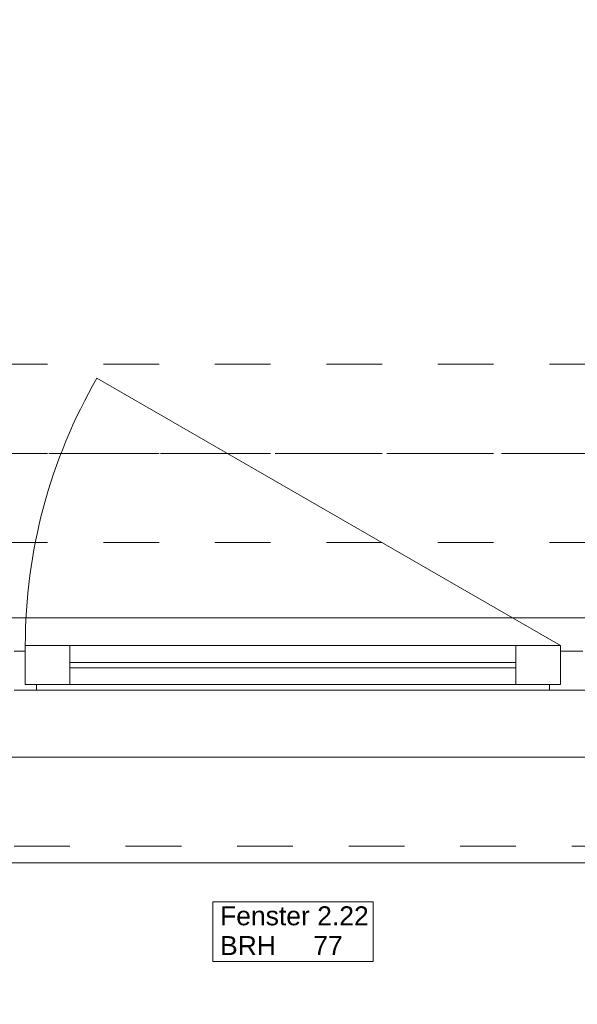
# Model space of a CAD drawing. Header units: metres. Extents: x -3.5 to 65.3, y -10.9 to 16.7.
# Tile 19 of 184: x 12.6 to 13.6, y -0.4 to 1.3. Entities that reach past the tile are written whole.
import ezdxf

# ---------------------------------------------------------------- set-up
doc = ezdxf.new("R2010")
doc.units = ezdxf.units.M
doc.header["$MEASUREMENT"] = 0
for name, pattern in [('Achse', [0.08, 0.04, -0.02, 0, -0.02]), ('Strichlinie doppelt', [0.218722, 0.105833, -0.042333, 0.028222, -0.042333]), ('Strichlinie eng', [0.046, 0.03, -0.016]), ('Untersicht', [0.04, 0.03, -0.01])]:
    doc.linetypes.add(name, pattern=pattern)
for name, color, linetype in [('451 - Universal.Achsen Raster', 7, 'Continuous'), ('603 - Struktur.Bodenplatte_ Decke Roh', 7, 'Continuous'), ('604 - Struktur.Wand Aussen', 7, 'Continuous'), ('608 - Struktur.Träger', 7, 'Continuous')]:
    doc.layers.add(name, color=color, linetype=linetype)
doc.styles.add('ERSTELLTER_STIL_1', font='txt')

msp = doc.modelspace()

# ---------------------------------------------------------------- linework, layer by layer
at = {"layer": '451 - Universal.Achsen Raster', "color": 160, "linetype": 'Strichlinie doppelt', "lineweight": 9, "true_color": 0x3232ff}
msp.add_line((64.935, 0.55), (-3.175, 0.55), dxfattribs=at)
at = {"layer": '603 - Struktur.Bodenplatte_ Decke Roh', "color": 7, "linetype": 'Continuous', "lineweight": 18, "flags": 128}
msp.add_lwpolyline([(-0.015, 13.695), (-0.015, 0.005), (43.89, 0.005)], dxfattribs=at)
at = {"layer": '604 - Struktur.Wand Aussen', "color": 7, "linetype": 'Continuous', "lineweight": 9}
for p, q in [((13.6, 0.205), (12.7686, 0.685)), ((11.93, 0.255), (14.31, 0.255)), ((12.02, -0.185), (14.22, -0.185))]:
    msp.add_line(p, q, dxfattribs=at)
at = {"layer": '604 - Struktur.Wand Aussen', "color": 7, "linetype": 'Strichlinie eng', "lineweight": 9}
for p, q in [((11.93, 0.255), (14.31, 0.255)), ((12.02, -0.155), (14.22, -0.155))]:
    msp.add_line(p, q, dxfattribs=at)
at = {"layer": '604 - Struktur.Wand Aussen', "color": 7, "linetype": 'Continuous', "lineweight": 13}
for p, q in [((12.62, 0.195), (12.64, 0.195)), ((12.64, 0.135), (12.64, 0.205)), ((12.64, 0.205), (12.72, 0.205)), ((12.64, 0.195), (12.64, 0.135)), ((12.72, 0.205), (13.52, 0.205)), ((12.72, 0.205), (12.72, 0.135)), ((13.52, 0.135), (13.52, 0.205)), ((13.52, 0.205), (13.6, 0.205)), ((13.6, 0.205), (13.6, 0.135)), ((13.6, 0.135), (13.6, 0.195)), ((13.6, 0.195), (13.62, 0.195)), ((13.62, 0.195), (13.64, 0.195)), ((12.72, 0.175), (13.52, 0.175)), ((13.52, 0.165), (12.72, 0.165)), ((12.66, 0.125), (12.62, 0.125)), ((12.64, 0.135), (12.66, 0.135)), ((12.72, 0.135), (12.64, 0.135)), ((12.66, 0.135), (12.66, 0.125)), ((13.58, 0.125), (12.66, 0.125)), ((13.52, 0.135), (12.72, 0.135)), ((13.6, 0.135), (13.52, 0.135)), ((13.58, 0.125), (13.58, 0.135)), ((13.58, 0.135), (13.6, 0.135)), ((13.62, 0.125), (13.58, 0.125)), ((13.66, 0.125), (13.62, 0.125))]:
    msp.add_line(p, q, dxfattribs=at)
at = {"layer": '604 - Struktur.Wand Aussen', "color": 7, "linetype": 'Continuous', "lineweight": 9, "flags": 128}
msp.add_lwpolyline([(12.9762, -0.3619), (13.2638, -0.3619), (13.2638, -0.3084), (13.2638, -0.255), (12.9762, -0.255), (12.9762, -0.3084)], close=True, dxfattribs=at)
at = {"layer": '604 - Struktur.Wand Aussen', "color": 7, "linetype": 'Continuous', "lineweight": 9}
msp.add_arc((13.6, 0.205), 0.96, 150, 180, dxfattribs=at)
at = {"layer": '608 - Struktur.Träger', "color": 7, "linetype": 'Untersicht', "lineweight": 13}
for p, q in [((0.38, 0.71), (61.88, 0.71)), ((0.38, 0.39), (61.88, 0.39))]:
    msp.add_line(p, q, dxfattribs=at)
at = {"layer": '608 - Struktur.Träger', "color": 7, "linetype": 'Achse', "lineweight": 9}
msp.add_line((0.38, 0.55), (61.88, 0.55), dxfattribs=at)

# ---------------------------------------------------------------- texts
at = {"layer": '604 - Struktur.Wand Aussen', "color": 7, "lineweight": 9, "char_height": 0.034, "style": 'ERSTELLTER_STIL_1'}
for s, insert, attachment_point in [('\\A1;{\\pql;\\pt0;\\fArial|b0|i0|c0|p38;Fenster 2.22}', (12.9893, -0.2973), 7), ('\\A1;{\\pql;\\pt0;\\fArial|b0|i0|c0|p38;BRH}', (12.9893, -0.3162), 1), ('\\A1;{\\pql;\\pt0,0.02;\\fArial|b0|i0|c0|p38;77\\fArial|b0|i0|c0|p38;\\A1{\\H.66x;\\S^  ;}\\fArial|b0|i0|c0|p38;\\fArial|b0|i0|c0|p38;\\A1{\\H.66x;\\S^  ;}}', (13.1564, -0.3162), 1), ('\\A1;{\\pql;\\pt0;\\fArial|b0|i0|c0|p38;}', (13.208, -0.3084), 1)]:
    msp.add_mtext(s, dxfattribs=dict(at, insert=insert, attachment_point=attachment_point))

doc.saveas('drawing.dxf')
